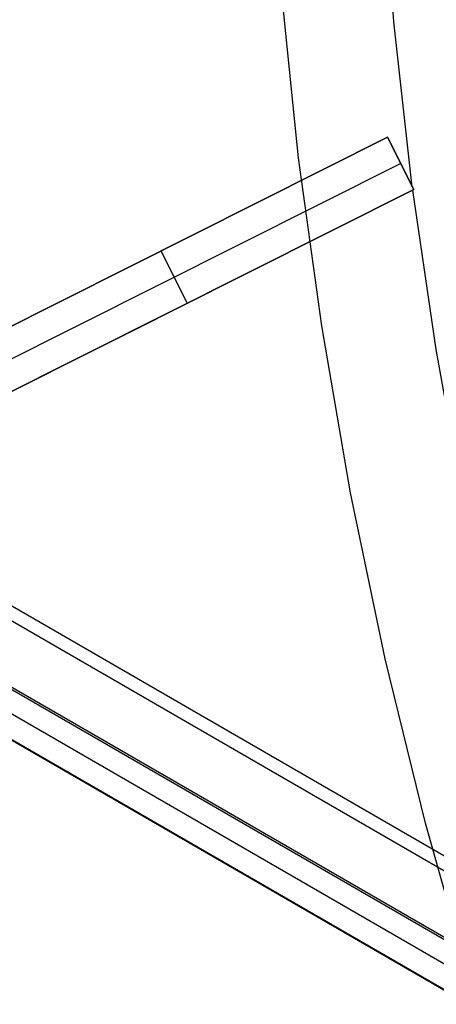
# Model space of a CAD drawing. Header units: millimetres. Extents: x 7986 to 9191, y -11326 to -10283.
# Tile 75 of 256: x 8500.47 to 8507.6, y -10690.24 to -10673.43. Entities that reach past the tile are written whole.
import ezdxf

# ---------------------------------------------------------------- set-up
doc = ezdxf.new("R2010")
doc.units = ezdxf.units.MM
doc.layers.add('color', color=7, linetype='Continuous')

msp = doc.modelspace()

# ---------------------------------------------------------------- linework, layer by layer
at = {"color": 7, "true_color": 0xffffff}
for p, q in [((7987.222, -10387.192, 21.456), (8532.818, -10702.192, 21.456)), ((8532.705, -10702.387, 21.43), (7987.109, -10387.387, 21.43)), ((7986.603, -10388.263, 26.815), (8532.199, -10703.263, 26.815)), ((7986.622, -10388.231, 22.205), (8532.218, -10703.231, 22.205)), ((7986.425, -10388.572, 23.91), (8532.021, -10703.572, 23.91)), ((7986.228, -10388.912, 25.615), (8531.824, -10703.912, 25.615)), ((8531.828, -10703.905, 26.444), (7986.232, -10388.905, 26.444))]:
    msp.add_line(p, q, dxfattribs=at)
at = {"layer": 'color', "color": 254, "true_color": 0xcad1ee}
for p, q in [((8506.871, -10673.469, -8.631), (8506.656, -10670.646, -8.631)), ((8505.243, -10675.791, -7.252), (8504.949, -10672.912, -7.252)), ((8507.185, -10676.283, -8.631), (8506.871, -10673.469, -8.631)), ((8498.678, -10679.489, -12.412), (8506.761, -10675.438, -8.766)), ((8498.678, -10679.489, -12.412), (8506.761, -10675.438, -8.766)), ((8506.761, -10675.438, -10.241), (8499.019, -10679.318, -25.241)), ((8506.761, -10675.438, -10.241), (8499.019, -10679.318, -25.241)), ((8507.209, -10676.332, -10.241), (8506.761, -10675.438, -10.241)), ((8506.761, -10675.438, -10.241), (8506.761, -10675.438, -8.766)), ((8506.761, -10675.438, -10.241), (8506.761, -10675.438, -8.766)), ((8506.761, -10675.438, -8.766), (8507.209, -10676.332, -8.623)), ((8507.209, -10676.332, -10.241), (8506.761, -10675.438, -10.241)), ((8507.209, -10676.332, -9.432), (8506.761, -10675.438, -9.432)), ((8506.761, -10675.438, -8.766), (8507.209, -10676.332, -8.623)), ((8505.637, -10678.657, -7.252), (8505.243, -10675.791, -7.252)), ((8499.243, -10679.765, -25.241), (8506.985, -10675.885, -10.241)), ((8506.985, -10675.885, -8.694), (8506.985, -10675.885, -10.241)), ((8507.209, -10676.332, -8.623), (8499.126, -10680.383, -12.283)), ((8507.209, -10676.332, -8.623), (8499.126, -10680.383, -12.283)), ((8499.467, -10680.212, -25.241), (8507.209, -10676.332, -10.241)), ((8499.467, -10680.212, -25.241), (8507.209, -10676.332, -10.241)), ((8507.591, -10679.063, -8.631), (8507.192, -10676.34, -8.631)), ((8507.209, -10676.332, -10.241), (8507.209, -10676.332, -8.623)), ((8507.209, -10676.332, -10.241), (8507.209, -10676.332, -8.623)), ((8498.678, -10679.489, -17.003), (8503.271, -10677.187, -17.003)), ((8502.719, -10677.463, -18.071), (8502.719, -10677.463, -10.584)), ((8503.338, -10678.272, -17.741), (8502.89, -10677.378, -17.741)), ((8499.126, -10680.383, -16.932), (8503.755, -10678.063, -16.932)), ((8503.167, -10678.357, -10.448), (8503.167, -10678.357, -18.071)), ((8506.13, -10681.508, -7.252), (8505.637, -10678.657, -7.252)), ((8508.082, -10681.77, -8.631), (8507.591, -10679.063, -8.631)), ((8506.721, -10684.341, -7.252), (8506.13, -10681.508, -7.252)), ((8507.409, -10687.151, -7.252), (8506.721, -10684.341, -7.252)), ((8508.194, -10689.936, -7.252), (8507.409, -10687.151, -7.252))]:
    msp.add_line(p, q, dxfattribs=at)

doc.saveas('drawing.dxf')
